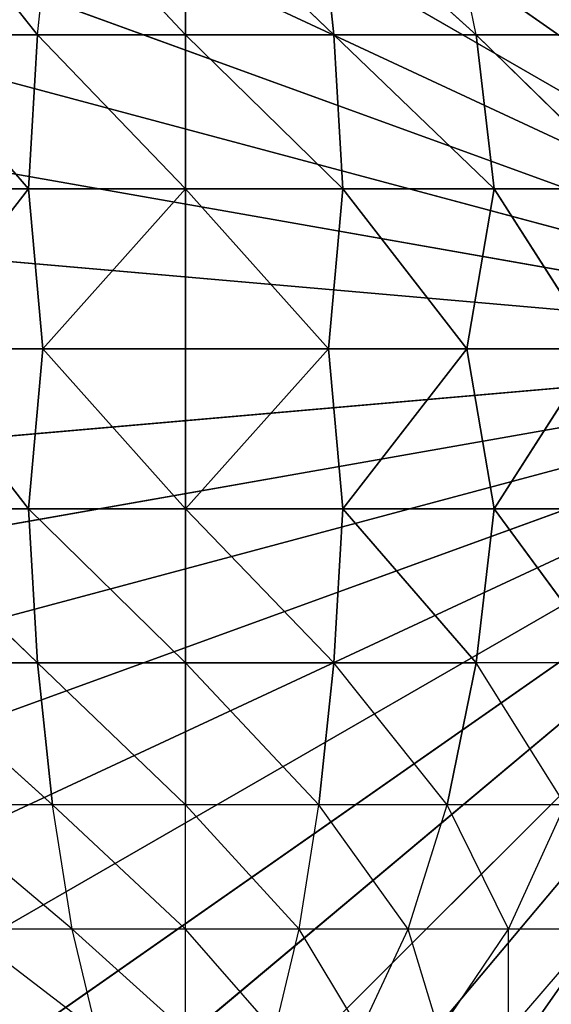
# Model space of a CAD drawing. Extents: x 226 to 378, y -30 to 313.
# Tile 45 of 256: x 278.849 to 279.26, y 47.453 to 48.215. Entities that reach past the tile are written whole.
import ezdxf

# ---------------------------------------------------------------- set-up
doc = ezdxf.new("R2010")
doc.units = 0
doc.header["$LTSCALE"] = 25.4
doc.layers.get('0').update_dxf_attribs({"color": 13, "linetype": 'CONTINUOUS'})
for name, color, linetype in [('_NCL1_62', 7, 'CONTINUOUS'), ('_NCL1_64', 250, 'CONTINUOUS'), ('_NCL1_9', 41, 'CONTINUOUS')]:
    doc.layers.add(name, color=color, linetype=linetype)

# ---------------------------------------------------------------- blocks, each defined once
blk = doc.blocks.new('EWON_2005CD_4005CD_COSY141')
at = {"layer": '_NCL1_9', "color": 0}
for p, q in [((99.06, 265.43, 297.18), (98.425, 264.795, 297.18)), ((99.06, 265.43, 297.18), (98.425, 264.795, 297.18)), ((99.17026, 265.42035, 297.18), (98.425, 264.795, 297.18)), ((99.17026, 265.42035, 297.18), (98.425, 264.795, 297.18)), ((98.94971, 265.42035, 297.18), (98.425, 264.795, 297.18)), ((98.94971, 265.42035, 297.18), (98.425, 264.795, 297.18)), ((99.27717, 265.3917, 297.18), (98.425, 264.795, 297.18)), ((99.27717, 265.3917, 297.18), (98.425, 264.795, 297.18)), ((98.8428, 265.3917, 297.18), (98.425, 264.795, 297.18)), ((98.8428, 265.3917, 297.18), (98.425, 264.795, 297.18)), ((99.3775, 265.34494, 297.18), (98.425, 264.795, 297.18)), ((99.3775, 265.34494, 297.18), (98.425, 264.795, 297.18)), ((98.81052, 265.32299, 309.49445), (98.7425, 265.24402, 309.5625)), ((98.81052, 265.32299, 309.49445), (98.81052, 265.24402, 309.61833)), ((98.86399, 265.32299, 309.53832), (98.81052, 265.24402, 309.61833)), ((98.86399, 265.32299, 309.53832), (98.88817, 265.24402, 309.65983)), ((98.92497, 265.32299, 309.57093), (98.88817, 265.24402, 309.65983)), ((98.92497, 265.32299, 309.57093), (98.9724, 265.24402, 309.68539)), ((98.99117, 265.32299, 309.591), (98.9724, 265.24402, 309.68539)), ((98.99117, 265.32299, 309.591), (99.06, 265.24402, 309.694)), ((99.06, 265.32299, 309.59778), (99.06, 265.24402, 309.694)), ((99.06, 265.32299, 309.59778), (99.14758, 265.24402, 309.68539)), ((99.12881, 265.32299, 309.591), (99.14758, 265.24402, 309.68539)), ((99.12881, 265.32299, 309.591), (99.23183, 265.24402, 309.65983)), ((99.46815, 265.28144, 297.18), (98.425, 264.795, 297.18)), ((99.46815, 265.28144, 297.18), (98.425, 264.795, 297.18)), ((98.7425, 265.24402, 309.5625), (98.81052, 265.24402, 309.61833)), ((98.81052, 265.24402, 309.61833), (98.76666, 265.14778, 309.68399)), ((98.81052, 265.24402, 309.61833), (98.85794, 265.14778, 309.73278)), ((98.81052, 265.24402, 309.61833), (98.88817, 265.24402, 309.65983)), ((98.88817, 265.24402, 309.65983), (98.85794, 265.14778, 309.73278)), ((98.88817, 265.24402, 309.65983), (98.95698, 265.14778, 309.76283)), ((98.88817, 265.24402, 309.65983), (98.9724, 265.24402, 309.68539)), ((98.9724, 265.24402, 309.68539), (98.95698, 265.14778, 309.76283)), ((98.9724, 265.24402, 309.68539), (99.06, 265.14778, 309.77296)), ((98.9724, 265.24402, 309.68539), (99.06, 265.24402, 309.694)), ((99.06, 265.24402, 309.694), (99.06, 265.14778, 309.77296)), ((99.06, 265.24402, 309.694), (99.163, 265.14778, 309.76283)), ((99.06, 265.24402, 309.694), (99.14758, 265.24402, 309.68539)), ((99.14758, 265.24402, 309.68539), (99.163, 265.14778, 309.76283)), ((99.14758, 265.24402, 309.68539), (99.26203, 265.14778, 309.73278)), ((99.14758, 265.24402, 309.68539), (99.23183, 265.24402, 309.65983)), ((99.54644, 265.20318, 297.18), (98.425, 264.795, 297.18)), ((99.54644, 265.20318, 297.18), (98.425, 264.795, 297.18)), ((98.76666, 265.14778, 309.68399), (98.83549, 265.038, 309.78699)), ((98.76666, 265.14778, 309.68399), (98.85794, 265.14778, 309.73278)), ((98.85794, 265.14778, 309.73278), (98.83549, 265.038, 309.78699)), ((98.85794, 265.14778, 309.73278), (98.95698, 265.14778, 309.76283)), ((98.85794, 265.14778, 309.73278), (98.94555, 265.038, 309.82039)), ((98.95698, 265.14778, 309.76283), (98.94555, 265.038, 309.82039)), ((98.95698, 265.14778, 309.76283), (99.06, 265.038, 309.83166)), ((98.95698, 265.14778, 309.76283), (99.06, 265.038, 309.83166)), ((98.95698, 265.14778, 309.76283), (99.06, 265.14778, 309.77296)), ((99.06, 265.14778, 309.77296), (99.06, 265.038, 309.83166)), ((99.06, 265.14778, 309.77296), (99.17445, 265.038, 309.82039)), ((99.06, 265.14778, 309.77296), (99.06, 265.038, 309.83166)), ((99.06, 265.14778, 309.77296), (99.17445, 265.038, 309.82039)), ((99.06, 265.14778, 309.77296), (99.163, 265.14778, 309.76283)), ((99.163, 265.14778, 309.76283), (99.26203, 265.14778, 309.73278)), ((99.163, 265.14778, 309.76283), (99.17445, 265.038, 309.82039)), ((99.163, 265.14778, 309.76283), (99.28449, 265.038, 309.78699)), ((99.163, 265.14778, 309.76283), (99.17445, 265.038, 309.82039)), ((99.60991, 265.1125, 297.18), (98.425, 264.795, 297.18)), ((99.60991, 265.1125, 297.18), (98.425, 264.795, 297.18)), ((98.73407, 265.038, 309.73278), (98.82165, 264.91888, 309.82039)), ((98.73407, 265.038, 309.73278), (98.82165, 264.91888, 309.82039)), ((98.73407, 265.038, 309.73278), (98.83549, 265.038, 309.78699)), ((98.83549, 265.038, 309.78699), (98.82165, 264.91888, 309.82039)), ((98.83549, 265.038, 309.78699), (98.82165, 264.91888, 309.82039)), ((98.83549, 265.038, 309.78699), (98.93849, 264.91888, 309.85582)), ((98.83549, 265.038, 309.78699), (98.93849, 264.91888, 309.85582)), ((98.83549, 265.038, 309.78699), (98.94555, 265.038, 309.82039)), ((98.83549, 265.038, 309.78699), (98.94555, 265.038, 309.82039)), ((98.94555, 265.038, 309.82039), (98.93849, 264.91888, 309.85582)), ((98.94555, 265.038, 309.82039), (98.93849, 264.91888, 309.85582)), ((98.94555, 265.038, 309.82039), (99.06, 264.91888, 309.86778)), ((98.94555, 265.038, 309.82039), (99.06, 264.91888, 309.86778)), ((98.94555, 265.038, 309.82039), (99.06, 265.038, 309.83166)), ((98.94555, 265.038, 309.82039), (99.06, 265.038, 309.83166)), ((99.06, 265.038, 309.83166), (99.06, 264.91888, 309.86778)), ((99.06, 265.038, 309.83166), (99.18149, 264.91888, 309.85582)), ((99.06, 265.038, 309.83166), (99.06, 264.91888, 309.86778)), ((99.06, 265.038, 309.83166), (99.18149, 264.91888, 309.85582)), ((99.06, 265.038, 309.83166), (99.17445, 265.038, 309.82039)), ((99.06, 265.038, 309.83166), (99.17445, 265.038, 309.82039)), ((99.17445, 265.038, 309.82039), (99.18149, 264.91888, 309.85582)), ((99.17445, 265.038, 309.82039), (99.29833, 264.91888, 309.82039)), ((99.17445, 265.038, 309.82039), (99.18149, 264.91888, 309.85582)), ((99.17445, 265.038, 309.82039), (99.29833, 264.91888, 309.82039)), ((99.17445, 265.038, 309.82039), (99.28449, 265.038, 309.78699)), ((99.17445, 265.038, 309.82039), (99.28449, 265.038, 309.78699)), ((99.6567, 265.0122, 297.18), (98.425, 264.795, 297.18)), ((99.6567, 265.0122, 297.18), (98.425, 264.795, 297.18)), ((98.71398, 264.91888, 309.76283), (98.82165, 264.91888, 309.82039)), ((98.71398, 264.91888, 309.76283), (98.82165, 264.91888, 309.82039)), ((98.7425, 264.795, 309.79491), (98.82165, 264.91888, 309.82039)), ((98.7425, 264.795, 309.79491), (98.82165, 264.91888, 309.82039)), ((98.82165, 264.91888, 309.82039), (98.8428, 264.795, 309.8417)), ((98.82165, 264.91888, 309.82039), (98.8428, 264.795, 309.8417)), ((98.82165, 264.91888, 309.82039), (98.93849, 264.91888, 309.85582)), ((98.82165, 264.91888, 309.82039), (98.93849, 264.91888, 309.85582)), ((98.8428, 264.795, 309.8417), (98.93849, 264.91888, 309.85582)), ((98.8428, 264.795, 309.8417), (98.93849, 264.91888, 309.85582)), ((98.93849, 264.91888, 309.85582), (98.94971, 264.795, 309.87035)), ((98.93849, 264.91888, 309.85582), (98.94971, 264.795, 309.87035)), ((98.93849, 264.91888, 309.85582), (99.06, 264.91888, 309.86778)), ((98.93849, 264.91888, 309.85582), (99.06, 264.91888, 309.86778)), ((98.94971, 264.795, 309.87035), (99.06, 264.91888, 309.86778)), ((98.94971, 264.795, 309.87035), (99.06, 264.91888, 309.86778)), ((99.06, 264.91888, 309.86778), (99.06, 264.795, 309.88)), ((99.06, 264.91888, 309.86778), (99.06, 264.795, 309.88)), ((99.06, 264.91888, 309.86778), (99.17026, 264.795, 309.87035)), ((99.06, 264.91888, 309.86778), (99.17026, 264.795, 309.87035)), ((99.06, 264.91888, 309.86778), (99.18149, 264.91888, 309.85582)), ((99.06, 264.91888, 309.86778), (99.18149, 264.91888, 309.85582)), ((99.17026, 264.795, 309.87035), (99.18149, 264.91888, 309.85582)), ((99.17026, 264.795, 309.87035), (99.18149, 264.91888, 309.85582)), ((99.18149, 264.91888, 309.85582), (99.27717, 264.795, 309.8417)), ((99.18149, 264.91888, 309.85582), (99.27717, 264.795, 309.8417)), ((99.18149, 264.91888, 309.85582), (99.29833, 264.91888, 309.82039)), ((99.18149, 264.91888, 309.85582), (99.29833, 264.91888, 309.82039)), ((99.68535, 264.90526, 297.18), (98.425, 264.795, 297.18)), ((99.68535, 264.90526, 297.18), (98.425, 264.795, 297.18)), ((99.27717, 264.1983, 297.18), (98.425, 264.795, 297.18)), ((99.27717, 264.1983, 297.18), (98.425, 264.795, 297.18)), ((99.3775, 264.24509, 297.18), (98.425, 264.795, 297.18)), ((99.3775, 264.24509, 297.18), (98.425, 264.795, 297.18)), ((99.46815, 264.30856, 297.18), (98.425, 264.795, 297.18)), ((99.46815, 264.30856, 297.18), (98.425, 264.795, 297.18)), ((99.54644, 264.38682, 297.18), (98.425, 264.795, 297.18)), ((99.54644, 264.38682, 297.18), (98.425, 264.795, 297.18)), ((99.60991, 264.4775, 297.18), (98.425, 264.795, 297.18)), ((99.60991, 264.4775, 297.18), (98.425, 264.795, 297.18)), ((99.6567, 264.57783, 297.18), (98.425, 264.795, 297.18)), ((99.6567, 264.57783, 297.18), (98.425, 264.795, 297.18)), ((99.68535, 264.68474, 297.18), (98.425, 264.795, 297.18)), ((99.68535, 264.68474, 297.18), (98.425, 264.795, 297.18)), ((99.695, 264.795, 297.18), (98.425, 264.795, 297.18)), ((99.695, 264.795, 297.18), (98.425, 264.795, 297.18)), ((98.8428, 264.795, 309.8417), (98.7425, 264.795, 309.79491)), ((98.8428, 264.795, 309.8417), (98.7425, 264.795, 309.79491)), ((98.82165, 264.67112, 309.82039), (98.7425, 264.795, 309.79491)), ((98.82165, 264.67112, 309.82039), (98.7425, 264.795, 309.79491)), ((98.8428, 264.795, 309.8417), (98.82165, 264.67112, 309.82039)), ((98.8428, 264.795, 309.8417), (98.82165, 264.67112, 309.82039)), ((98.94971, 264.795, 309.87035), (98.8428, 264.795, 309.8417)), ((98.94971, 264.795, 309.87035), (98.8428, 264.795, 309.8417)), ((98.93849, 264.67112, 309.85582), (98.8428, 264.795, 309.8417)), ((98.93849, 264.67112, 309.85582), (98.8428, 264.795, 309.8417)), ((98.93849, 264.67112, 309.85582), (98.94971, 264.795, 309.87035)), ((98.93849, 264.67112, 309.85582), (98.94971, 264.795, 309.87035)), ((99.06, 264.795, 309.88), (98.94971, 264.795, 309.87035)), ((98.94971, 264.795, 309.87035), (99.06, 264.67112, 309.86778)), ((99.06, 264.795, 309.88), (98.94971, 264.795, 309.87035)), ((98.94971, 264.795, 309.87035), (99.06, 264.67112, 309.86778)), ((99.17026, 264.795, 309.87035), (99.06, 264.795, 309.88)), ((99.06, 264.67112, 309.86778), (99.06, 264.795, 309.88)), ((99.17026, 264.795, 309.87035), (99.06, 264.795, 309.88)), ((99.17026, 264.795, 309.87035), (99.06, 264.67112, 309.86778)), ((99.06, 264.67112, 309.86778), (99.06, 264.795, 309.88)), ((99.17026, 264.795, 309.87035), (99.06, 264.67112, 309.86778)), ((99.27717, 264.795, 309.8417), (99.17026, 264.795, 309.87035)), ((99.27717, 264.795, 309.8417), (99.17026, 264.795, 309.87035)), ((99.18149, 264.67112, 309.85582), (99.17026, 264.795, 309.87035)), ((99.18149, 264.67112, 309.85582), (99.17026, 264.795, 309.87035)), ((99.18149, 264.67112, 309.85582), (99.27717, 264.795, 309.8417)), ((99.18149, 264.67112, 309.85582), (99.27717, 264.795, 309.8417)), ((98.82165, 264.67112, 309.82039), (98.71398, 264.67112, 309.76283)), ((98.71398, 264.67112, 309.76283), (98.83549, 264.552, 309.78699)), ((98.71398, 264.67112, 309.76283), (98.83549, 264.552, 309.78699)), ((98.82165, 264.67112, 309.82039), (98.71398, 264.67112, 309.76283)), ((98.93849, 264.67112, 309.85582), (98.82165, 264.67112, 309.82039)), ((98.82165, 264.67112, 309.82039), (98.83549, 264.552, 309.78699)), ((98.82165, 264.67112, 309.82039), (98.94555, 264.552, 309.82039)), ((98.82165, 264.67112, 309.82039), (98.83549, 264.552, 309.78699)), ((98.82165, 264.67112, 309.82039), (98.94555, 264.552, 309.82039)), ((98.93849, 264.67112, 309.85582), (98.82165, 264.67112, 309.82039)), ((99.06, 264.67112, 309.86778), (98.93849, 264.67112, 309.85582)), ((98.93849, 264.67112, 309.85582), (98.94555, 264.552, 309.82039)), ((98.93849, 264.67112, 309.85582), (99.06, 264.552, 309.83166)), ((98.93849, 264.67112, 309.85582), (98.94555, 264.552, 309.82039)), ((98.93849, 264.67112, 309.85582), (99.06, 264.552, 309.83166)), ((99.06, 264.67112, 309.86778), (98.93849, 264.67112, 309.85582)), ((99.18149, 264.67112, 309.85582), (99.06, 264.67112, 309.86778)), ((99.06, 264.67112, 309.86778), (99.06, 264.552, 309.83166)), ((99.06, 264.67112, 309.86778), (99.17445, 264.552, 309.82039)), ((99.06, 264.67112, 309.86778), (99.06, 264.552, 309.83166)), ((99.06, 264.67112, 309.86778), (99.17445, 264.552, 309.82039)), ((99.18149, 264.67112, 309.85582), (99.06, 264.67112, 309.86778)), ((99.18149, 264.67112, 309.85582), (99.17445, 264.552, 309.82039)), ((99.18149, 264.67112, 309.85582), (99.17445, 264.552, 309.82039)), ((99.29833, 264.67112, 309.82039), (99.18149, 264.67112, 309.85582)), ((99.18149, 264.67112, 309.85582), (99.28449, 264.552, 309.78699)), ((99.18149, 264.67112, 309.85582), (99.28449, 264.552, 309.78699)), ((99.29833, 264.67112, 309.82039), (99.18149, 264.67112, 309.85582)), ((98.73407, 264.552, 309.73278), (98.83549, 264.552, 309.78699)), ((98.83549, 264.552, 309.78699), (98.85794, 264.44222, 309.73278)), ((98.83549, 264.552, 309.78699), (98.95698, 264.44222, 309.76283)), ((98.83549, 264.552, 309.78699), (98.94555, 264.552, 309.82039)), ((98.83549, 264.552, 309.78699), (98.94555, 264.552, 309.82039)), ((98.94555, 264.552, 309.82039), (98.95698, 264.44222, 309.76283)), ((98.94555, 264.552, 309.82039), (99.06, 264.44222, 309.77296)), ((98.94555, 264.552, 309.82039), (98.95698, 264.44222, 309.76283)), ((98.94555, 264.552, 309.82039), (99.06, 264.44222, 309.77296)), ((98.94555, 264.552, 309.82039), (99.06, 264.552, 309.83166)), ((98.94555, 264.552, 309.82039), (99.06, 264.552, 309.83166)), ((99.06, 264.552, 309.83166), (99.06, 264.44222, 309.77296)), ((99.06, 264.552, 309.83166), (99.163, 264.44222, 309.76283)), ((99.06, 264.552, 309.83166), (99.06, 264.44222, 309.77296)), ((99.06, 264.552, 309.83166), (99.163, 264.44222, 309.76283)), ((99.06, 264.552, 309.83166), (99.17445, 264.552, 309.82039)), ((99.06, 264.552, 309.83166), (99.17445, 264.552, 309.82039)), ((99.17445, 264.552, 309.82039), (99.163, 264.44222, 309.76283)), ((99.17445, 264.552, 309.82039), (99.26203, 264.44222, 309.73278)), ((99.17445, 264.552, 309.82039), (99.28449, 264.552, 309.78699)), ((99.17445, 264.552, 309.82039), (99.28449, 264.552, 309.78699))]:
    blk.add_line(p, q, dxfattribs=at)
at = {"color": 7}
mesh = blk.add_polyface(dxfattribs=at)
corners = [(105.41, 276.89132, 297.18), (83.82, 279.42949, 297.18), (83.82, 241.27051, 297.18)]
mesh.append_faces([[corners[k] for k in face] for face in [(0, 1, 2)]], dxfattribs={"color": 7})
mesh = blk.add_polyface(dxfattribs=at)
corners = [(104.14, 276.89132, 298.45), (85.09, 241.27051, 298.45), (85.09, 279.42949, 298.45)]
mesh.append_faces([[corners[k] for k in face] for face in [(0, 1, 2)]], dxfattribs={"color": 7})
mesh = blk.add_polyface(dxfattribs=at)
corners = [(105.41, 276.89132, 297.18), (83.82, 241.27051, 297.18), (105.41, 243.80868, 297.18)]
mesh.append_faces([[corners[k] for k in face] for face in [(0, 1, 2)]], dxfattribs={"color": 7})
mesh = blk.add_polyface(dxfattribs=at)
corners = [(104.14, 243.80868, 298.45), (85.09, 241.27051, 298.45), (104.14, 276.89132, 298.45)]
mesh.append_faces([[corners[k] for k in face] for face in [(0, 1, 2)]], dxfattribs={"color": 7})
at = {"layer": '_NCL1_62', "color": 7}
mesh = blk.add_polyface(dxfattribs=at)
corners = [(119.38, 342.9, 27.94), (45.72, 248.92, 27.94), (119.38, 151.13, 27.94)]
mesh.append_faces([[corners[k] for k in face] for face in [(0, 1, 2)]], dxfattribs={"color": 7})
mesh = blk.add_polyface(dxfattribs=at)
corners = [(119.38, 342.9, 27.94), (45.72, 254, 27.94), (45.72, 248.92, 27.94)]
mesh.append_faces([[corners[k] for k in face] for face in [(0, 1, 2)]], dxfattribs={"color": 7})
mesh = blk.add_polyface(dxfattribs=at)
corners = [(119.38, 342.9, 27.94), (45.72, 261.62, 27.94), (45.72, 254, 27.94)]
mesh.append_faces([[corners[k] for k in face] for face in [(0, 1, 2)]], dxfattribs={"color": 7})
mesh = blk.add_polyface(dxfattribs=at)
corners = [(119.38, 342.9, 27.94), (45.72, 266.7, 27.94), (45.72, 261.62, 27.94)]
mesh.append_faces([[corners[k] for k in face] for face in [(0, 1, 2)]], dxfattribs={"color": 7})
at = {"layer": '_NCL1_64', "color": 250}
mesh = blk.add_polyface(dxfattribs=at)
corners = [(111.76, 303.53, 297.18), (96.53974, 229.71125, 297.18), (96.31751, 230.0286, 297.18)]
mesh.append_faces([[corners[k] for k in face] for face in [(0, 1, 2)]], dxfattribs={"color": 250})
mesh = blk.add_polyface(dxfattribs=at)
corners = [(111.76, 303.53, 297.18), (96.31751, 230.0286, 297.18), (96.31751, 290.6714, 297.18)]
mesh.append_faces([[corners[k] for k in face] for face in [(0, 1, 2)]], dxfattribs={"color": 250})
mesh = blk.add_polyface(dxfattribs=at)
corners = [(111.76, 303.53, 297.18), (96.70346, 229.36015, 297.18), (96.53974, 229.71125, 297.18)]
mesh.append_faces([[corners[k] for k in face] for face in [(0, 1, 2)]], dxfattribs={"color": 250})
mesh = blk.add_polyface(dxfattribs=at)
corners = [(111.76, 303.53, 297.18), (106.68, 213.36, 297.18), (96.70346, 229.36015, 297.18)]
mesh.append_faces([[corners[k] for k in face] for face in [(0, 1, 2)]], dxfattribs={"color": 250})
at = {"layer": '_NCL1_9', "color": 41}
mesh = blk.add_polyface(dxfattribs=at)
corners = [(99.17026, 265.42035, 297.18), (99.06, 265.43, 297.18), (98.425, 264.795, 297.18)]
mesh.append_faces([[corners[k] for k in face] for face in [(0, 1, 2)]], dxfattribs={"color": 41})
mesh = blk.add_polyface(dxfattribs=at)
corners = [(99.06, 265.43, 297.18), (98.94971, 265.42035, 297.18), (98.425, 264.795, 297.18)]
mesh.append_faces([[corners[k] for k in face] for face in [(0, 1, 2)]], dxfattribs={"color": 41})
mesh = blk.add_polyface(dxfattribs=at)
corners = [(99.27717, 265.3917, 297.18), (99.17026, 265.42035, 297.18), (98.425, 264.795, 297.18)]
mesh.append_faces([[corners[k] for k in face] for face in [(0, 1, 2)]], dxfattribs={"color": 41})
mesh = blk.add_polyface(dxfattribs=at)
corners = [(98.94971, 265.42035, 297.18), (98.8428, 265.3917, 297.18), (98.425, 264.795, 297.18)]
mesh.append_faces([[corners[k] for k in face] for face in [(0, 1, 2)]], dxfattribs={"color": 41})
mesh = blk.add_polyface(dxfattribs=at)
corners = [(99.3775, 265.34494, 297.18), (99.27717, 265.3917, 297.18), (98.425, 264.795, 297.18)]
mesh.append_faces([[corners[k] for k in face] for face in [(0, 1, 2)]], dxfattribs={"color": 41})
mesh = blk.add_polyface(dxfattribs=at)
corners = [(98.8428, 265.3917, 297.18), (98.7425, 265.34494, 297.18), (98.425, 264.795, 297.18)]
mesh.append_faces([[corners[k] for k in face] for face in [(0, 1, 2)]], dxfattribs={"color": 41})
mesh = blk.add_polyface(dxfattribs=at)
corners = [(99.46815, 265.28144, 297.18), (99.3775, 265.34494, 297.18), (98.425, 264.795, 297.18)]
mesh.append_faces([[corners[k] for k in face] for face in [(0, 1, 2)]], dxfattribs={"color": 41})
mesh = blk.add_polyface(dxfattribs=at)
corners = [(99.54644, 265.20318, 297.18), (99.46815, 265.28144, 297.18), (98.425, 264.795, 297.18)]
mesh.append_faces([[corners[k] for k in face] for face in [(0, 1, 2)]], dxfattribs={"color": 41})
mesh = blk.add_polyface(dxfattribs=at)
corners = [(99.60991, 265.1125, 297.18), (99.54644, 265.20318, 297.18), (98.425, 264.795, 297.18)]
mesh.append_faces([[corners[k] for k in face] for face in [(0, 1, 2)]], dxfattribs={"color": 41})
mesh = blk.add_polyface(dxfattribs=at)
corners = [(98.94555, 265.038, 309.82039), (98.83549, 265.038, 309.78699), (98.85794, 265.14778, 309.73278)]
mesh.append_faces([[corners[k] for k in face] for face in [(0, 1, 2)]], dxfattribs={"color": 41})
mesh = blk.add_polyface(dxfattribs=at)
corners = [(99.06, 265.038, 309.83166), (98.94555, 265.038, 309.82039), (98.95698, 265.14778, 309.76283)]
mesh.append_faces([[corners[k] for k in face] for face in [(0, 1, 2)]], dxfattribs={"color": 41})
mesh = blk.add_polyface(dxfattribs=at)
corners = [(99.06, 265.038, 309.83166), (98.95698, 265.14778, 309.76283), (99.06, 265.14778, 309.77296)]
mesh.append_faces([[corners[k] for k in face] for face in [(0, 1, 2)]], dxfattribs={"color": 41})
mesh = blk.add_polyface(dxfattribs=at)
corners = [(99.17445, 265.038, 309.82039), (99.06, 265.038, 309.83166), (99.06, 265.14778, 309.77296)]
mesh.append_faces([[corners[k] for k in face] for face in [(0, 1, 2)]], dxfattribs={"color": 41})
mesh = blk.add_polyface(dxfattribs=at)
corners = [(99.17445, 265.038, 309.82039), (99.06, 265.14778, 309.77296), (99.163, 265.14778, 309.76283)]
mesh.append_faces([[corners[k] for k in face] for face in [(0, 1, 2)]], dxfattribs={"color": 41})
mesh = blk.add_polyface(dxfattribs=at)
corners = [(99.28449, 265.038, 309.78699), (99.17445, 265.038, 309.82039), (99.163, 265.14778, 309.76283)]
mesh.append_faces([[corners[k] for k in face] for face in [(0, 1, 2)]], dxfattribs={"color": 41})
mesh = blk.add_polyface(dxfattribs=at)
corners = [(99.6567, 265.0122, 297.18), (99.60991, 265.1125, 297.18), (98.425, 264.795, 297.18)]
mesh.append_faces([[corners[k] for k in face] for face in [(0, 1, 2)]], dxfattribs={"color": 41})
mesh = blk.add_polyface(dxfattribs=at)
corners = [(98.82165, 264.91888, 309.82039), (98.71398, 264.91888, 309.76283), (98.73407, 265.038, 309.73278)]
mesh.append_faces([[corners[k] for k in face] for face in [(0, 1, 2)]], dxfattribs={"color": 41})
mesh = blk.add_polyface(dxfattribs=at)
corners = [(98.83549, 265.038, 309.78699), (98.82165, 264.91888, 309.82039), (98.73407, 265.038, 309.73278)]
mesh.append_faces([[corners[k] for k in face] for face in [(0, 1, 2)]], dxfattribs={"color": 41})
mesh = blk.add_polyface(dxfattribs=at)
corners = [(98.93849, 264.91888, 309.85582), (98.82165, 264.91888, 309.82039), (98.83549, 265.038, 309.78699)]
mesh.append_faces([[corners[k] for k in face] for face in [(0, 1, 2)]], dxfattribs={"color": 41})
mesh = blk.add_polyface(dxfattribs=at)
corners = [(98.94555, 265.038, 309.82039), (98.93849, 264.91888, 309.85582), (98.83549, 265.038, 309.78699)]
mesh.append_faces([[corners[k] for k in face] for face in [(0, 1, 2)]], dxfattribs={"color": 41})
mesh = blk.add_polyface(dxfattribs=at)
corners = [(99.06, 264.91888, 309.86778), (98.93849, 264.91888, 309.85582), (98.94555, 265.038, 309.82039)]
mesh.append_faces([[corners[k] for k in face] for face in [(0, 1, 2)]], dxfattribs={"color": 41})
mesh = blk.add_polyface(dxfattribs=at)
corners = [(99.06, 264.91888, 309.86778), (98.94555, 265.038, 309.82039), (99.06, 265.038, 309.83166)]
mesh.append_faces([[corners[k] for k in face] for face in [(0, 1, 2)]], dxfattribs={"color": 41})
mesh = blk.add_polyface(dxfattribs=at)
corners = [(99.18149, 264.91888, 309.85582), (99.06, 264.91888, 309.86778), (99.06, 265.038, 309.83166)]
mesh.append_faces([[corners[k] for k in face] for face in [(0, 1, 2)]], dxfattribs={"color": 41})
mesh = blk.add_polyface(dxfattribs=at)
corners = [(99.18149, 264.91888, 309.85582), (99.06, 265.038, 309.83166), (99.17445, 265.038, 309.82039)]
mesh.append_faces([[corners[k] for k in face] for face in [(0, 1, 2)]], dxfattribs={"color": 41})
mesh = blk.add_polyface(dxfattribs=at)
corners = [(99.29833, 264.91888, 309.82039), (99.18149, 264.91888, 309.85582), (99.17445, 265.038, 309.82039)]
mesh.append_faces([[corners[k] for k in face] for face in [(0, 1, 2)]], dxfattribs={"color": 41})
mesh = blk.add_polyface(dxfattribs=at)
corners = [(99.29833, 264.91888, 309.82039), (99.17445, 265.038, 309.82039), (99.28449, 265.038, 309.78699)]
mesh.append_faces([[corners[k] for k in face] for face in [(0, 1, 2)]], dxfattribs={"color": 41})
mesh = blk.add_polyface(dxfattribs=at)
corners = [(99.68535, 264.90526, 297.18), (99.6567, 265.0122, 297.18), (98.425, 264.795, 297.18)]
mesh.append_faces([[corners[k] for k in face] for face in [(0, 1, 2)]], dxfattribs={"color": 41})
mesh = blk.add_polyface(dxfattribs=at)
corners = [(98.82165, 264.91888, 309.82039), (98.7425, 264.795, 309.79491), (98.71398, 264.91888, 309.76283)]
mesh.append_faces([[corners[k] for k in face] for face in [(0, 1, 2)]], dxfattribs={"color": 41})
mesh = blk.add_polyface(dxfattribs=at)
corners = [(98.8428, 264.795, 309.8417), (98.7425, 264.795, 309.79491), (98.82165, 264.91888, 309.82039)]
mesh.append_faces([[corners[k] for k in face] for face in [(0, 1, 2)]], dxfattribs={"color": 41})
mesh = blk.add_polyface(dxfattribs=at)
corners = [(98.93849, 264.91888, 309.85582), (98.8428, 264.795, 309.8417), (98.82165, 264.91888, 309.82039)]
mesh.append_faces([[corners[k] for k in face] for face in [(0, 1, 2)]], dxfattribs={"color": 41})
mesh = blk.add_polyface(dxfattribs=at)
corners = [(98.94971, 264.795, 309.87035), (98.8428, 264.795, 309.8417), (98.93849, 264.91888, 309.85582)]
mesh.append_faces([[corners[k] for k in face] for face in [(0, 1, 2)]], dxfattribs={"color": 41})
mesh = blk.add_polyface(dxfattribs=at)
corners = [(99.06, 264.91888, 309.86778), (98.94971, 264.795, 309.87035), (98.93849, 264.91888, 309.85582)]
mesh.append_faces([[corners[k] for k in face] for face in [(0, 1, 2)]], dxfattribs={"color": 41})
mesh = blk.add_polyface(dxfattribs=at)
corners = [(99.06, 264.795, 309.88), (98.94971, 264.795, 309.87035), (99.06, 264.91888, 309.86778)]
mesh.append_faces([[corners[k] for k in face] for face in [(0, 1, 2)]], dxfattribs={"color": 41})
mesh = blk.add_polyface(dxfattribs=at)
corners = [(99.17026, 264.795, 309.87035), (99.06, 264.795, 309.88), (99.06, 264.91888, 309.86778)]
mesh.append_faces([[corners[k] for k in face] for face in [(0, 1, 2)]], dxfattribs={"color": 41})
mesh = blk.add_polyface(dxfattribs=at)
corners = [(99.18149, 264.91888, 309.85582), (99.17026, 264.795, 309.87035), (99.06, 264.91888, 309.86778)]
mesh.append_faces([[corners[k] for k in face] for face in [(0, 1, 2)]], dxfattribs={"color": 41})
mesh = blk.add_polyface(dxfattribs=at)
corners = [(99.27717, 264.795, 309.8417), (99.17026, 264.795, 309.87035), (99.18149, 264.91888, 309.85582)]
mesh.append_faces([[corners[k] for k in face] for face in [(0, 1, 2)]], dxfattribs={"color": 41})
mesh = blk.add_polyface(dxfattribs=at)
corners = [(99.29833, 264.91888, 309.82039), (99.27717, 264.795, 309.8417), (99.18149, 264.91888, 309.85582)]
mesh.append_faces([[corners[k] for k in face] for face in [(0, 1, 2)]], dxfattribs={"color": 41})
mesh = blk.add_polyface(dxfattribs=at)
corners = [(99.695, 264.795, 297.18), (99.68535, 264.90526, 297.18), (98.425, 264.795, 297.18)]
mesh.append_faces([[corners[k] for k in face] for face in [(0, 1, 2)]], dxfattribs={"color": 41})
mesh = blk.add_polyface(dxfattribs=at)
corners = [(98.8428, 264.1983, 297.18), (98.425, 264.795, 297.18), (98.7425, 264.24509, 297.18)]
mesh.append_faces([[corners[k] for k in face] for face in [(0, 1, 2)]], dxfattribs={"color": 41})
mesh = blk.add_polyface(dxfattribs=at)
corners = [(98.94971, 264.16965, 297.18), (98.425, 264.795, 297.18), (98.8428, 264.1983, 297.18)]
mesh.append_faces([[corners[k] for k in face] for face in [(0, 1, 2)]], dxfattribs={"color": 41})
mesh = blk.add_polyface(dxfattribs=at)
corners = [(99.06, 264.16, 297.18), (98.425, 264.795, 297.18), (98.94971, 264.16965, 297.18)]
mesh.append_faces([[corners[k] for k in face] for face in [(0, 1, 2)]], dxfattribs={"color": 41})
mesh = blk.add_polyface(dxfattribs=at)
corners = [(99.17026, 264.16965, 297.18), (98.425, 264.795, 297.18), (99.06, 264.16, 297.18)]
mesh.append_faces([[corners[k] for k in face] for face in [(0, 1, 2)]], dxfattribs={"color": 41})
mesh = blk.add_polyface(dxfattribs=at)
corners = [(99.27717, 264.1983, 297.18), (98.425, 264.795, 297.18), (99.17026, 264.16965, 297.18)]
mesh.append_faces([[corners[k] for k in face] for face in [(0, 1, 2)]], dxfattribs={"color": 41})
mesh = blk.add_polyface(dxfattribs=at)
corners = [(99.3775, 264.24509, 297.18), (98.425, 264.795, 297.18), (99.27717, 264.1983, 297.18)]
mesh.append_faces([[corners[k] for k in face] for face in [(0, 1, 2)]], dxfattribs={"color": 41})
mesh = blk.add_polyface(dxfattribs=at)
corners = [(99.46815, 264.30856, 297.18), (98.425, 264.795, 297.18), (99.3775, 264.24509, 297.18)]
mesh.append_faces([[corners[k] for k in face] for face in [(0, 1, 2)]], dxfattribs={"color": 41})
mesh = blk.add_polyface(dxfattribs=at)
corners = [(99.54644, 264.38682, 297.18), (98.425, 264.795, 297.18), (99.46815, 264.30856, 297.18)]
mesh.append_faces([[corners[k] for k in face] for face in [(0, 1, 2)]], dxfattribs={"color": 41})
mesh = blk.add_polyface(dxfattribs=at)
corners = [(99.60991, 264.4775, 297.18), (98.425, 264.795, 297.18), (99.54644, 264.38682, 297.18)]
mesh.append_faces([[corners[k] for k in face] for face in [(0, 1, 2)]], dxfattribs={"color": 41})
mesh = blk.add_polyface(dxfattribs=at)
corners = [(99.6567, 264.57783, 297.18), (98.425, 264.795, 297.18), (99.60991, 264.4775, 297.18)]
mesh.append_faces([[corners[k] for k in face] for face in [(0, 1, 2)]], dxfattribs={"color": 41})
mesh = blk.add_polyface(dxfattribs=at)
corners = [(99.68535, 264.68474, 297.18), (98.425, 264.795, 297.18), (99.6567, 264.57783, 297.18)]
mesh.append_faces([[corners[k] for k in face] for face in [(0, 1, 2)]], dxfattribs={"color": 41})
mesh = blk.add_polyface(dxfattribs=at)
corners = [(99.695, 264.795, 297.18), (98.425, 264.795, 297.18), (99.68535, 264.68474, 297.18)]
mesh.append_faces([[corners[k] for k in face] for face in [(0, 1, 2)]], dxfattribs={"color": 41})
mesh = blk.add_polyface(dxfattribs=at)
corners = [(98.82165, 264.67112, 309.82039), (98.71398, 264.67112, 309.76283), (98.7425, 264.795, 309.79491)]
mesh.append_faces([[corners[k] for k in face] for face in [(0, 1, 2)]], dxfattribs={"color": 41})
mesh = blk.add_polyface(dxfattribs=at)
corners = [(98.8428, 264.795, 309.8417), (98.82165, 264.67112, 309.82039), (98.7425, 264.795, 309.79491)]
mesh.append_faces([[corners[k] for k in face] for face in [(0, 1, 2)]], dxfattribs={"color": 41})
mesh = blk.add_polyface(dxfattribs=at)
corners = [(98.93849, 264.67112, 309.85582), (98.82165, 264.67112, 309.82039), (98.8428, 264.795, 309.8417)]
mesh.append_faces([[corners[k] for k in face] for face in [(0, 1, 2)]], dxfattribs={"color": 41})
mesh = blk.add_polyface(dxfattribs=at)
corners = [(98.94971, 264.795, 309.87035), (98.93849, 264.67112, 309.85582), (98.8428, 264.795, 309.8417)]
mesh.append_faces([[corners[k] for k in face] for face in [(0, 1, 2)]], dxfattribs={"color": 41})
mesh = blk.add_polyface(dxfattribs=at)
corners = [(99.06, 264.67112, 309.86778), (98.93849, 264.67112, 309.85582), (98.94971, 264.795, 309.87035)]
mesh.append_faces([[corners[k] for k in face] for face in [(0, 1, 2)]], dxfattribs={"color": 41})
mesh = blk.add_polyface(dxfattribs=at)
corners = [(99.06, 264.67112, 309.86778), (98.94971, 264.795, 309.87035), (99.06, 264.795, 309.88)]
mesh.append_faces([[corners[k] for k in face] for face in [(0, 1, 2)]], dxfattribs={"color": 41})
mesh = blk.add_polyface(dxfattribs=at)
corners = [(99.17026, 264.795, 309.87035), (99.06, 264.67112, 309.86778), (99.06, 264.795, 309.88)]
mesh.append_faces([[corners[k] for k in face] for face in [(0, 1, 2)]], dxfattribs={"color": 41})
mesh = blk.add_polyface(dxfattribs=at)
corners = [(99.18149, 264.67112, 309.85582), (99.06, 264.67112, 309.86778), (99.17026, 264.795, 309.87035)]
mesh.append_faces([[corners[k] for k in face] for face in [(0, 1, 2)]], dxfattribs={"color": 41})
mesh = blk.add_polyface(dxfattribs=at)
corners = [(99.27717, 264.795, 309.8417), (99.18149, 264.67112, 309.85582), (99.17026, 264.795, 309.87035)]
mesh.append_faces([[corners[k] for k in face] for face in [(0, 1, 2)]], dxfattribs={"color": 41})
mesh = blk.add_polyface(dxfattribs=at)
corners = [(99.29833, 264.67112, 309.82039), (99.18149, 264.67112, 309.85582), (99.27717, 264.795, 309.8417)]
mesh.append_faces([[corners[k] for k in face] for face in [(0, 1, 2)]], dxfattribs={"color": 41})
mesh = blk.add_polyface(dxfattribs=at)
corners = [(98.83549, 264.552, 309.78699), (98.73407, 264.552, 309.73278), (98.71398, 264.67112, 309.76283)]
mesh.append_faces([[corners[k] for k in face] for face in [(0, 1, 2)]], dxfattribs={"color": 41})
mesh = blk.add_polyface(dxfattribs=at)
corners = [(98.83549, 264.552, 309.78699), (98.71398, 264.67112, 309.76283), (98.82165, 264.67112, 309.82039)]
mesh.append_faces([[corners[k] for k in face] for face in [(0, 1, 2)]], dxfattribs={"color": 41})
mesh = blk.add_polyface(dxfattribs=at)
corners = [(98.94555, 264.552, 309.82039), (98.83549, 264.552, 309.78699), (98.82165, 264.67112, 309.82039)]
mesh.append_faces([[corners[k] for k in face] for face in [(0, 1, 2)]], dxfattribs={"color": 41})
mesh = blk.add_polyface(dxfattribs=at)
corners = [(98.94555, 264.552, 309.82039), (98.82165, 264.67112, 309.82039), (98.93849, 264.67112, 309.85582)]
mesh.append_faces([[corners[k] for k in face] for face in [(0, 1, 2)]], dxfattribs={"color": 41})
mesh = blk.add_polyface(dxfattribs=at)
corners = [(99.06, 264.552, 309.83166), (98.94555, 264.552, 309.82039), (98.93849, 264.67112, 309.85582)]
mesh.append_faces([[corners[k] for k in face] for face in [(0, 1, 2)]], dxfattribs={"color": 41})
mesh = blk.add_polyface(dxfattribs=at)
corners = [(99.06, 264.552, 309.83166), (98.93849, 264.67112, 309.85582), (99.06, 264.67112, 309.86778)]
mesh.append_faces([[corners[k] for k in face] for face in [(0, 1, 2)]], dxfattribs={"color": 41})
mesh = blk.add_polyface(dxfattribs=at)
corners = [(99.17445, 264.552, 309.82039), (99.06, 264.552, 309.83166), (99.06, 264.67112, 309.86778)]
mesh.append_faces([[corners[k] for k in face] for face in [(0, 1, 2)]], dxfattribs={"color": 41})
mesh = blk.add_polyface(dxfattribs=at)
corners = [(99.18149, 264.67112, 309.85582), (99.17445, 264.552, 309.82039), (99.06, 264.67112, 309.86778)]
mesh.append_faces([[corners[k] for k in face] for face in [(0, 1, 2)]], dxfattribs={"color": 41})
mesh = blk.add_polyface(dxfattribs=at)
corners = [(99.28449, 264.552, 309.78699), (99.17445, 264.552, 309.82039), (99.18149, 264.67112, 309.85582)]
mesh.append_faces([[corners[k] for k in face] for face in [(0, 1, 2)]], dxfattribs={"color": 41})
mesh = blk.add_polyface(dxfattribs=at)
corners = [(99.29833, 264.67112, 309.82039), (99.28449, 264.552, 309.78699), (99.18149, 264.67112, 309.85582)]
mesh.append_faces([[corners[k] for k in face] for face in [(0, 1, 2)]], dxfattribs={"color": 41})
mesh = blk.add_polyface(dxfattribs=at)
corners = [(98.95698, 264.44222, 309.76283), (98.83549, 264.552, 309.78699), (98.94555, 264.552, 309.82039)]
mesh.append_faces([[corners[k] for k in face] for face in [(0, 1, 2)]], dxfattribs={"color": 41})
mesh = blk.add_polyface(dxfattribs=at)
corners = [(99.06, 264.44222, 309.77296), (98.95698, 264.44222, 309.76283), (98.94555, 264.552, 309.82039)]
mesh.append_faces([[corners[k] for k in face] for face in [(0, 1, 2)]], dxfattribs={"color": 41})
mesh = blk.add_polyface(dxfattribs=at)
corners = [(99.06, 264.44222, 309.77296), (98.94555, 264.552, 309.82039), (99.06, 264.552, 309.83166)]
mesh.append_faces([[corners[k] for k in face] for face in [(0, 1, 2)]], dxfattribs={"color": 41})
mesh = blk.add_polyface(dxfattribs=at)
corners = [(99.163, 264.44222, 309.76283), (99.06, 264.44222, 309.77296), (99.06, 264.552, 309.83166)]
mesh.append_faces([[corners[k] for k in face] for face in [(0, 1, 2)]], dxfattribs={"color": 41})
mesh = blk.add_polyface(dxfattribs=at)
corners = [(99.17445, 264.552, 309.82039), (99.163, 264.44222, 309.76283), (99.06, 264.552, 309.83166)]
mesh.append_faces([[corners[k] for k in face] for face in [(0, 1, 2)]], dxfattribs={"color": 41})
mesh = blk.add_polyface(dxfattribs=at)
corners = [(99.28449, 264.552, 309.78699), (99.26203, 264.44222, 309.73278), (99.17445, 264.552, 309.82039)]
mesh.append_faces([[corners[k] for k in face] for face in [(0, 1, 2)]], dxfattribs={"color": 41})

msp = doc.modelspace()

# ---------------------------------------------------------------- block references
at = {"color": 0, "rotation": 179.9999999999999}
msp.add_blockref('EWON_2005CD_4005CD_COSY141', (378.03735, 312.7553), dxfattribs=at)

doc.saveas('drawing.dxf')
